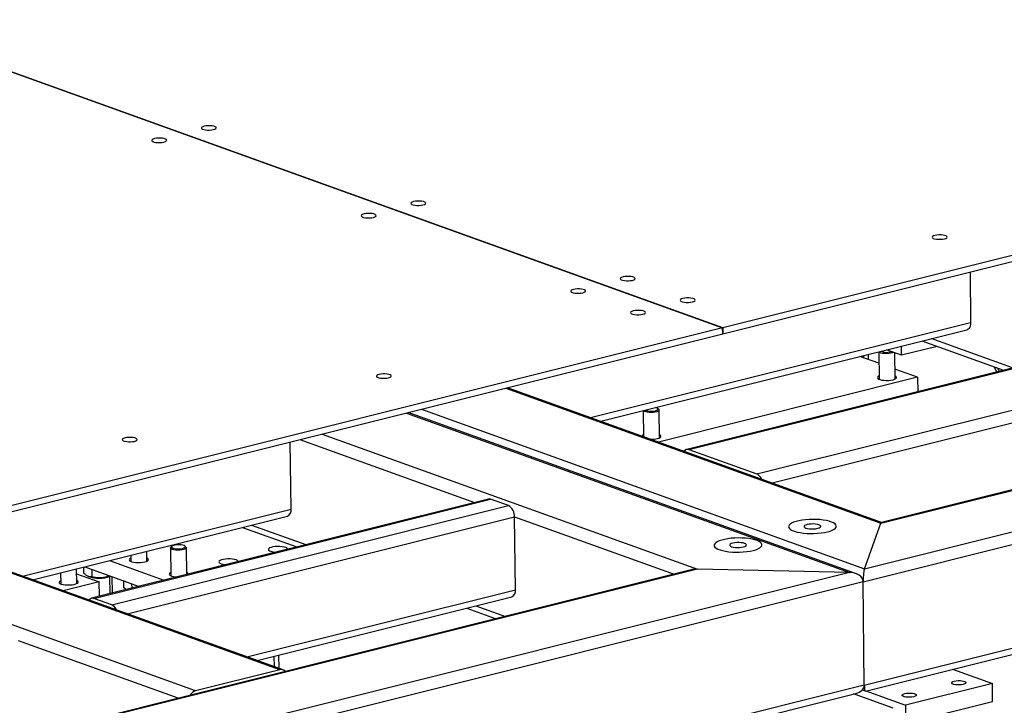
# Model space of a CAD drawing. Header units: millimetres. Extents: x 0 to 841, y 0 to 594.
# Tile 40 of 177: x 221 to 252, y 125 to 147. Entities that reach past the tile are written whole.
import ezdxf

# ---------------------------------------------------------------- set-up
doc = ezdxf.new("R2010")
doc.units = ezdxf.units.MM
doc.layers.add('TRAIT-FORT', color=4, linetype='Continuous', lineweight=25)

msp = doc.modelspace()

# ---------------------------------------------------------------- linework, layer by layer
at = {"layer": 'TRAIT-FORT', "color": 4, "linetype": 'Continuous', "lineweight": 25}
for p, q in [((173.725, 162.287), (243.294, 137.252)), ((243.298, 137.253), (173.729, 162.288)), ((247.751, 129.685), (317.405, 147.104)), ((248.269, 131.114), (312.625, 147.208)), ((312.469, 147.191), (248.287, 131.141)), ((247.709, 129.273), (317.83, 146.808)), ((268.62, 143.586), (243.298, 137.253)), ((247.746, 126.027), (317.867, 143.563)), ((243.3, 137.062), (268.622, 143.395)), ((247.778, 125.84), (317.605, 143.303)), ((251.067, 139.005), (251.086, 137.419)), ((239.143, 134.432), (251.086, 137.419)), ((258.138, 137.427), (242.166, 133.433)), ((242.235, 133.428), (258.207, 137.423)), ((243.294, 137.252), (209.017, 128.68)), ((209.019, 128.489), (243.297, 137.061)), ((239.462, 134.317), (250.97, 137.195)), ((243.297, 137.061), (243.294, 137.252)), ((243.297, 137.064), (243.3, 137.062)), ((243.298, 137.253), (243.3, 137.062)), ((249.557, 136.842), (252.116, 135.921)), ((252.405, 135.993), (249.846, 136.914)), ((244.367, 132.661), (260.339, 136.656)), ((248.2, 136.502), (248.21, 135.638)), ((248.919, 136.392), (248.443, 136.563)), ((248.562, 136.497), (248.601, 136.506)), ((248.71, 135.644), (248.7, 136.471)), ((248.919, 136.392), (248.916, 136.681)), ((250.033, 136.671), (248.919, 136.392)), ((244.847, 132.38), (260.53, 136.302)), ((248.204, 136.139), (247.606, 136.354)), ((247.728, 136.31), (247.727, 136.384)), ((247.879, 136.256), (247.877, 136.422)), ((249.42, 135.702), (248.706, 135.958)), ((251.825, 136.026), (251.901, 135.867)), ((251.985, 135.888), (251.939, 135.985)), ((249.42, 135.702), (241.275, 133.665)), ((249.42, 135.702), (249.425, 135.248)), ((236.48, 135.357), (248.269, 131.114)), ((248.288, 131.141), (236.535, 135.371)), ((233.363, 134.577), (247.284, 129.568)), ((247.473, 129.534), (233.418, 134.591)), ((233.831, 134.694), (247.751, 129.685)), ((240.798, 134.651), (240.808, 133.833)), ((241.286, 134.691), (241.252, 134.721)), ((241.308, 133.793), (241.298, 134.668)), ((229.733, 131.559), (229.709, 133.663)), ((230.013, 133.74), (235.499, 131.766)), ((230.714, 133.915), (242.504, 129.673)), ((242.105, 133.394), (242.06, 133.382)), ((242.235, 133.428), (244.367, 132.661)), ((235.933, 131.874), (223.467, 128.757)), ((223.536, 128.752), (236.002, 131.869)), ((236.567, 131.666), (236.002, 131.869)), ((221.297, 129.449), (229.733, 131.559)), ((224.101, 128.549), (236.567, 131.666)), ((221.615, 129.334), (229.618, 131.336)), ((224.581, 128.267), (236.758, 131.312)), ((236.784, 129.022), (236.758, 131.312)), ((236.758, 131.312), (241.766, 129.51)), ((228.204, 130.982), (229.911, 130.368)), ((228.493, 131.054), (230.2, 130.44)), ((247.751, 129.685), (248.269, 131.114)), ((229.382, 126.506), (217.781, 130.681)), ((229.487, 126.502), (217.836, 130.694)), ((225.946, 130.337), (225.956, 129.462)), ((225.991, 130.391), (225.958, 130.36)), ((226.433, 130.365), (226.399, 130.395)), ((226.455, 129.504), (226.446, 130.342)), ((226.733, 125.843), (215.132, 130.018)), ((224.033, 129.939), (225.74, 129.325)), ((224.7, 130.106), (224.702, 129.913)), ((225.202, 129.919), (225.198, 130.23)), ((242.504, 129.673), (184.771, 115.235)), ((242.348, 129.655), (184.788, 115.261)), ((222.999, 129.214), (222.993, 129.679)), ((223.215, 129.735), (223.217, 129.548)), ((223.254, 129.744), (224.961, 129.13)), ((223.28, 129.735), (223.272, 129.738)), ((223.473, 129.665), (223.476, 129.426)), ((247.284, 129.568), (242.504, 129.673)), ((247.284, 129.568), (184.253, 113.805)), ((222.495, 129.554), (222.499, 129.209)), ((222.995, 129.528), (223.709, 129.272)), ((223.351, 129.448), (223.37, 129.44)), ((223.965, 129.488), (223.966, 129.435)), ((224.029, 129.439), (224.035, 128.899)), ((224.049, 129.448), (224.061, 129.454)), ((224.122, 128.92), (224.116, 129.434)), ((223.709, 129.272), (222.576, 128.989)), ((223.714, 128.818), (223.709, 129.272)), ((224.469, 129.307), (224.471, 129.097)), ((224.534, 129.284), (224.526, 129.287)), ((224.726, 129.214), (224.728, 129.072)), ((228.348, 126.912), (236.784, 129.022)), ((247.709, 129.273), (230.078, 124.863)), ((247.746, 126.027), (247.709, 129.273)), ((223.361, 128.706), (223.406, 128.717)), ((224.101, 128.549), (223.536, 128.752)), ((228.667, 126.797), (236.669, 128.798)), ((235.255, 128.445), (236.178, 128.113)), ((235.544, 128.517), (236.467, 128.185)), ((226.184, 125.613), (221.175, 127.416)), ((229.209, 126.602), (229.205, 126.931)), ((229.359, 126.548), (229.355, 126.969)), ((229.382, 126.506), (226.733, 125.843)), ((250.519, 126.526), (251.768, 126.077)), ((247.746, 126.027), (235.414, 122.943)), ((251.768, 126.077), (249.041, 125.395)), ((251.775, 125.504), (251.768, 126.077)), ((235.734, 122.828), (247.484, 125.767)), ((248.652, 125.297), (247.403, 125.747)), ((247.681, 125.874), (247.775, 125.841)), ((247.792, 125.844), (249.041, 125.395)), ((249.041, 125.395), (249.048, 124.822)), ((251.775, 125.504), (249.048, 124.822))]:
    msp.add_line(p, q, dxfattribs=at)
at = {"layer": 'TRAIT-FORT', "color": 4, "linetype": 'Continuous', "lineweight": 25, "flags": 128}
for points in [[(227.298, 143.484), (227.343, 143.499), (227.373, 143.517), (227.385, 143.537), (227.378, 143.557), (227.353, 143.575), (227.31, 143.59), (227.256, 143.601), (227.193, 143.606), (227.125, 143.606), (227.061, 143.601), (227.003, 143.59), (226.958, 143.575), (226.927, 143.557), (226.916, 143.537), (226.922, 143.517), (226.948, 143.499), (226.99, 143.484), (227.045, 143.473), (227.108, 143.468), (227.175, 143.468), (227.24, 143.473), (227.298, 143.484)], [(225.739, 143.094), (225.785, 143.109), (225.815, 143.127), (225.827, 143.147), (225.82, 143.167), (225.794, 143.185), (225.752, 143.2), (225.697, 143.211), (225.634, 143.216), (225.567, 143.217), (225.503, 143.211), (225.445, 143.2), (225.399, 143.185), (225.369, 143.167), (225.358, 143.147), (225.364, 143.128), (225.39, 143.109), (225.432, 143.094), (225.487, 143.084), (225.55, 143.078), (225.617, 143.078), (225.682, 143.083), (225.739, 143.094)], [(233.879, 141.116), (233.924, 141.131), (233.954, 141.149), (233.967, 141.168), (233.959, 141.188), (233.934, 141.206), (233.892, 141.222), (233.837, 141.232), (233.773, 141.238), (233.707, 141.238), (233.642, 141.232), (233.584, 141.222), (233.538, 141.207), (233.509, 141.188), (233.497, 141.169), (233.504, 141.149), (233.529, 141.131), (233.571, 141.116), (233.626, 141.105), (233.69, 141.099), (233.756, 141.099), (233.821, 141.105), (233.879, 141.116)], [(232.321, 140.726), (232.366, 140.741), (232.396, 140.759), (232.408, 140.779), (232.401, 140.799), (232.376, 140.817), (232.334, 140.832), (232.279, 140.843), (232.215, 140.848), (232.148, 140.848), (232.083, 140.843), (232.026, 140.832), (231.98, 140.817), (231.951, 140.799), (231.938, 140.779), (231.946, 140.759), (231.971, 140.741), (232.013, 140.726), (232.068, 140.715), (232.132, 140.71), (232.198, 140.71), (232.263, 140.715), (232.321, 140.726)], [(250.263, 140.052), (250.308, 140.067), (250.338, 140.085), (250.35, 140.105), (250.343, 140.125), (250.317, 140.143), (250.276, 140.158), (250.221, 140.169), (250.157, 140.174), (250.09, 140.174), (250.026, 140.169), (249.968, 140.158), (249.922, 140.143), (249.892, 140.125), (249.881, 140.105), (249.888, 140.085), (249.913, 140.067), (249.955, 140.052), (250.01, 140.041), (250.073, 140.036), (250.14, 140.036), (250.205, 140.041), (250.263, 140.052)], [(240.46, 138.747), (240.506, 138.762), (240.536, 138.781), (240.547, 138.8), (240.54, 138.82), (240.515, 138.838), (240.473, 138.853), (240.418, 138.864), (240.355, 138.87), (240.288, 138.87), (240.223, 138.864), (240.165, 138.853), (240.12, 138.838), (240.09, 138.82), (240.078, 138.8), (240.085, 138.781), (240.111, 138.763), (240.152, 138.748), (240.207, 138.737), (240.271, 138.731), (240.338, 138.731), (240.402, 138.737), (240.46, 138.747)], [(238.902, 138.358), (238.947, 138.373), (238.978, 138.391), (238.989, 138.411), (238.982, 138.43), (238.956, 138.449), (238.915, 138.464), (238.86, 138.474), (238.796, 138.48), (238.729, 138.48), (238.665, 138.474), (238.607, 138.464), (238.562, 138.449), (238.531, 138.431), (238.52, 138.411), (238.527, 138.391), (238.552, 138.373), (238.594, 138.358), (238.649, 138.347), (238.712, 138.341), (238.78, 138.341), (238.844, 138.347), (238.902, 138.358)], [(242.341, 138.071), (242.386, 138.086), (242.416, 138.104), (242.428, 138.124), (242.421, 138.143), (242.395, 138.162), (242.353, 138.177), (242.299, 138.187), (242.235, 138.193), (242.168, 138.193), (242.103, 138.188), (242.046, 138.177), (242, 138.162), (241.97, 138.144), (241.958, 138.124), (241.965, 138.104), (241.991, 138.086), (242.032, 138.071), (242.088, 138.06), (242.151, 138.055), (242.218, 138.054), (242.283, 138.06), (242.341, 138.071)], [(240.782, 137.681), (240.828, 137.696), (240.858, 137.714), (240.869, 137.734), (240.863, 137.754), (240.837, 137.772), (240.795, 137.787), (240.74, 137.798), (240.677, 137.803), (240.61, 137.804), (240.545, 137.798), (240.488, 137.787), (240.442, 137.772), (240.412, 137.754), (240.4, 137.734), (240.407, 137.714), (240.433, 137.696), (240.474, 137.681), (240.53, 137.67), (240.593, 137.665), (240.66, 137.665), (240.724, 137.67), (240.782, 137.681)], [(251.086, 137.419), (251.082, 137.364), (251.072, 137.314), (251.056, 137.271), (251.033, 137.236), (251.005, 137.211), (250.972, 137.196), (250.97, 137.195)], [(248.581, 136.455), (248.519, 136.446), (248.452, 136.442), (248.384, 136.444), (248.322, 136.451), (248.268, 136.463), (248.229, 136.479), (248.205, 136.498), (248.202, 136.503)], [(248.668, 136.482), (248.634, 136.468), (248.581, 136.455)], [(232.797, 135.684), (232.843, 135.699), (232.873, 135.717), (232.884, 135.737), (232.878, 135.757), (232.852, 135.775), (232.81, 135.79), (232.755, 135.801), (232.692, 135.806), (232.625, 135.807), (232.56, 135.801), (232.503, 135.79), (232.457, 135.775), (232.427, 135.757), (232.415, 135.737), (232.422, 135.718), (232.448, 135.699), (232.489, 135.684), (232.545, 135.673), (232.608, 135.668), (232.675, 135.668), (232.739, 135.673), (232.797, 135.684)], [(248.209, 135.737), (248.199, 135.732), (248.17, 135.711), (248.159, 135.689), (248.168, 135.667), (248.194, 135.646), (248.238, 135.628), (248.295, 135.614), (248.363, 135.605), (248.436, 135.601), (248.511, 135.603), (248.583, 135.611), (248.647, 135.623)], [(248.647, 135.623), (248.699, 135.64), (248.737, 135.66), (248.756, 135.681), (248.757, 135.704), (248.74, 135.725), (248.709, 135.743)], [(241.179, 134.604), (241.117, 134.595), (241.05, 134.591), (240.982, 134.593), (240.92, 134.6), (240.867, 134.612), (240.827, 134.628), (240.804, 134.647), (240.801, 134.652)], [(241.161, 134.646), (241.21, 134.658), (241.244, 134.675), (241.261, 134.693), (241.259, 134.712), (241.239, 134.73), (241.201, 134.745), (241.188, 134.749)], [(241.286, 134.691), (241.297, 134.674), (241.293, 134.653), (241.271, 134.634), (241.232, 134.617), (241.179, 134.604)], [(224.812, 133.687), (224.857, 133.702), (224.888, 133.72), (224.899, 133.74), (224.893, 133.76), (224.867, 133.778), (224.825, 133.793), (224.77, 133.804), (224.707, 133.81), (224.64, 133.81), (224.575, 133.804), (224.518, 133.793), (224.472, 133.778), (224.442, 133.76), (224.43, 133.74), (224.437, 133.721), (224.463, 133.702), (224.504, 133.688), (224.56, 133.677), (224.623, 133.671), (224.69, 133.671), (224.754, 133.677), (224.812, 133.687)], [(241.245, 133.772), (241.298, 133.789), (241.335, 133.809), (241.355, 133.83), (241.356, 133.853), (241.338, 133.874), (241.307, 133.892)], [(236.002, 131.869), (235.966, 131.877), (235.933, 131.874)], [(246.586, 130.843), (246.67, 130.867), (246.74, 130.895), (246.797, 130.925), (246.837, 130.958), (246.86, 130.991), (246.866, 131.026), (246.854, 131.059), (246.825, 131.092), (246.779, 131.123), (246.718, 131.151), (246.643, 131.177), (246.555, 131.198), (246.457, 131.214), (246.351, 131.227), (246.24, 131.234), (246.125, 131.235), (246.011, 131.232), (245.898, 131.224), (245.792, 131.21), (245.692, 131.192), (245.603, 131.169), (245.525, 131.143), (245.462, 131.114), (245.413, 131.083), (245.382, 131.049), (245.367, 131.015), (245.37, 130.981), (245.391, 130.948), (245.428, 130.916), (245.482, 130.886), (245.55, 130.859), (245.632, 130.836), (245.725, 130.817), (245.828, 130.803), (245.936, 130.793), (246.049, 130.789), (246.164, 130.79), (246.278, 130.796), (246.388, 130.807), (246.492, 130.822), (246.586, 130.843)], [(246.586, 130.843), (246.67, 130.867), (246.74, 130.895), (246.797, 130.925), (246.837, 130.958), (246.86, 130.991), (246.866, 131.026), (246.854, 131.059), (246.825, 131.092), (246.779, 131.123), (246.718, 131.151), (246.643, 131.177), (246.555, 131.198), (246.457, 131.214), (246.351, 131.227), (246.24, 131.234), (246.125, 131.235), (246.011, 131.232), (245.898, 131.224), (245.792, 131.21), (245.692, 131.192), (245.603, 131.169), (245.525, 131.143), (245.462, 131.114), (245.413, 131.083), (245.382, 131.049), (245.367, 131.015), (245.37, 130.981), (245.391, 130.948), (245.428, 130.916), (245.482, 130.886), (245.55, 130.859), (245.632, 130.836), (245.725, 130.817), (245.828, 130.803), (245.936, 130.793), (246.049, 130.789), (246.164, 130.79), (246.278, 130.796), (246.388, 130.807), (246.492, 130.822), (246.586, 130.843)], [(246.281, 130.953), (246.328, 130.968), (246.361, 130.986), (246.377, 131.006), (246.375, 131.027), (246.356, 131.046), (246.321, 131.063), (246.271, 131.077), (246.211, 131.086), (246.145, 131.09), (246.076, 131.089), (246.01, 131.082), (245.952, 131.071), (245.904, 131.056), (245.871, 131.038), (245.855, 131.018), (245.857, 130.997), (245.876, 130.978), (245.912, 130.961), (245.961, 130.947), (246.021, 130.938), (246.088, 130.934), (246.156, 130.935), (246.222, 130.942), (246.281, 130.953)], [(244.249, 130.258), (244.333, 130.282), (244.403, 130.31), (244.459, 130.341), (244.499, 130.373), (244.522, 130.407), (244.528, 130.441), (244.517, 130.475), (244.487, 130.508), (244.442, 130.539), (244.381, 130.567), (244.305, 130.592), (244.217, 130.613), (244.12, 130.63), (244.014, 130.642), (243.902, 130.649), (243.788, 130.651), (243.673, 130.648), (243.561, 130.639), (243.454, 130.625), (243.355, 130.607), (243.265, 130.585), (243.188, 130.559), (243.124, 130.53), (243.076, 130.498), (243.044, 130.465), (243.03, 130.431), (243.033, 130.397), (243.053, 130.363), (243.09, 130.331), (243.144, 130.302), (243.213, 130.275), (243.294, 130.252), (243.388, 130.233), (243.49, 130.218), (243.599, 130.209), (243.712, 130.204), (243.827, 130.205), (243.941, 130.211), (244.051, 130.222), (244.154, 130.238), (244.249, 130.258)], [(244.249, 130.258), (244.333, 130.282), (244.403, 130.31), (244.459, 130.341), (244.499, 130.373), (244.522, 130.407), (244.528, 130.441), (244.517, 130.475), (244.487, 130.508), (244.442, 130.539), (244.381, 130.567), (244.305, 130.592), (244.217, 130.613), (244.12, 130.63), (244.014, 130.642), (243.902, 130.649), (243.788, 130.651), (243.673, 130.648), (243.561, 130.639), (243.454, 130.625), (243.355, 130.607), (243.265, 130.585), (243.188, 130.559), (243.124, 130.53), (243.076, 130.498), (243.044, 130.465), (243.03, 130.431), (243.033, 130.397), (243.053, 130.363), (243.09, 130.331), (243.144, 130.302), (243.213, 130.275), (243.294, 130.252), (243.388, 130.233), (243.49, 130.218), (243.599, 130.209), (243.712, 130.204), (243.827, 130.205), (243.941, 130.211), (244.051, 130.222), (244.154, 130.238), (244.249, 130.258)], [(226.433, 130.365), (226.436, 130.363), (226.446, 130.343), (226.437, 130.322), (226.41, 130.304), (226.368, 130.287), (226.312, 130.275), (226.248, 130.267), (226.181, 130.265), (226.114, 130.268), (226.053, 130.277), (226.003, 130.29), (225.967, 130.307), (225.949, 130.326), (225.948, 130.347), (225.958, 130.36)], [(226.378, 130.409), (226.337, 130.423), (226.283, 130.432), (226.221, 130.437), (226.157, 130.436), (226.096, 130.429), (226.045, 130.417), (226.006, 130.401), (225.985, 130.383), (225.982, 130.364), (225.998, 130.346), (226.032, 130.33), (226.08, 130.318), (226.138, 130.311), (226.202, 130.309), (226.265, 130.313), (226.322, 130.322), (226.367, 130.336), (226.398, 130.353), (226.41, 130.372), (226.403, 130.391), (226.378, 130.409)], [(229.622, 130.297), (229.62, 130.306), (229.602, 130.328), (229.567, 130.347), (229.516, 130.363), (229.453, 130.375), (229.382, 130.381), (229.307, 130.382), (229.233, 130.378), (229.164, 130.368), (229.106, 130.353), (229.061, 130.335), (229.032, 130.314), (229.022, 130.291), (229.03, 130.269), (229.057, 130.248), (229.1, 130.231), (229.158, 130.217), (229.225, 130.208), (229.259, 130.205)], [(243.943, 130.368), (243.99, 130.384), (244.024, 130.402), (244.04, 130.422), (244.038, 130.442), (244.019, 130.462), (243.983, 130.479), (243.934, 130.492), (243.874, 130.501), (243.807, 130.505), (243.739, 130.504), (243.673, 130.498), (243.614, 130.487), (243.567, 130.471), (243.534, 130.453), (243.518, 130.433), (243.519, 130.413), (243.539, 130.393), (243.574, 130.376), (243.624, 130.363), (243.684, 130.354), (243.75, 130.349), (243.819, 130.351), (243.885, 130.357), (243.943, 130.368)], [(224.701, 130.012), (224.691, 130.006), (224.662, 129.985), (224.652, 129.963), (224.66, 129.941), (224.687, 129.92), (224.73, 129.902), (224.787, 129.889), (224.855, 129.879), (224.928, 129.876), (225.004, 129.878), (225.076, 129.885), (225.14, 129.897)], [(225.14, 129.897), (225.192, 129.914), (225.229, 129.934), (225.249, 129.956), (225.25, 129.978), (225.232, 130), (225.201, 130.017)], [(228.064, 129.907), (228.062, 129.917), (228.044, 129.938), (228.009, 129.958), (227.958, 129.974), (227.895, 129.985), (227.824, 129.992), (227.749, 129.993), (227.675, 129.988), (227.606, 129.978), (227.548, 129.963), (227.503, 129.945), (227.474, 129.924), (227.464, 129.902), (227.472, 129.879), (227.499, 129.859), (227.542, 129.841), (227.599, 129.827), (227.667, 129.818), (227.701, 129.815)], [(222.514, 129.203), (222.569, 129.188), (222.634, 129.177), (222.706, 129.172), (222.782, 129.173), (222.855, 129.179), (222.921, 129.19), (222.976, 129.206), (223.018, 129.225), (223.042, 129.246), (223.048, 129.269), (223.035, 129.29), (223.003, 129.311), (222.998, 129.313)], [(225.955, 129.56), (225.944, 129.555), (225.916, 129.534), (225.905, 129.512), (225.914, 129.49), (225.941, 129.469), (225.984, 129.451), (226.041, 129.437), (226.109, 129.428), (226.143, 129.426)], [(222.498, 129.308), (222.497, 129.307), (222.464, 129.287), (222.449, 129.265), (222.453, 129.242), (222.475, 129.221), (222.514, 129.203)], [(250.573, 126.15), (250.628, 126.161), (250.69, 126.166), (250.754, 126.166), (250.814, 126.161), (250.867, 126.15), (250.907, 126.136), (250.932, 126.119), (250.938, 126.1), (250.927, 126.081), (250.898, 126.063), (250.855, 126.049), (250.8, 126.039), (250.738, 126.033), (250.674, 126.033), (250.613, 126.039), (250.56, 126.049), (250.52, 126.063), (250.495, 126.081), (250.489, 126.1), (250.5, 126.119), (250.529, 126.136), (250.573, 126.15)], [(249.014, 125.761), (249.07, 125.771), (249.132, 125.776), (249.196, 125.776), (249.256, 125.771), (249.309, 125.761), (249.349, 125.746), (249.373, 125.729), (249.38, 125.71), (249.369, 125.691), (249.34, 125.674), (249.297, 125.659), (249.241, 125.649), (249.179, 125.644), (249.115, 125.644), (249.054, 125.649), (249.002, 125.659), (248.962, 125.674), (248.937, 125.691), (248.931, 125.71), (248.942, 125.729), (248.971, 125.746), (249.014, 125.761)]]:
    msp.add_lwpolyline(points, dxfattribs=at)
at = {"layer": 'TRAIT-FORT', "color": 4, "linetype": 'Continuous', "lineweight": 25}
for centre, radius, start, end in [((248.445, 136.997), 0.514, 248.8973, 283.1748), ((241.044, 135.149), 0.517, 248.9794, 283.0928), ((240.845, 133.791), 0.103, 111.4693, 144.8416), ((241.054, 134.594), 0.844, 268.8379, 283.0884), ((242.195, 133.314), 0.121, 70.4856, 151.4907), ((244.241, 132.396), 0.293, 20.4169, 64.6087), ((229.525, 131.525), 0.211, 296.0984, 9.1793), ((236.372, 131.333), 0.386, 356.9881, 59.7636), ((223.699, 130.384), 0.999, 250.7727, 290.5344), ((226.442, 129.503), 0.0645, 12.9823, 79.0899), ((236.577, 128.987), 0.21, 296.0452, 9.4622), ((223.496, 128.638), 0.121, 70.4856, 151.4907), ((223.975, 128.285), 0.293, 20.3709, 64.6547), ((229.428, 126.338), 0.174, 42.9291, 105.2104), ((226.823, 125.554), 0.303, 107.2793, 149.4947)]:
    msp.add_arc(centre, radius, start, end, dxfattribs=at)
for centre, major_axis, ratio, start_param, end_param in [((248.273, 130.828), (0.016, 0.313), 0.137561, 0.041812, 0.421754), ((248.273, 130.828), (0.016, 0.313), 0.137561, 0.041812, 0.421754), ((242.507, 129.386), (0.422, -0.021), 0.677827, 1.612608, 1.99255), ((242.507, 129.386), (0.422, -0.021), 0.677827, 1.612608, 1.99255), ((247.755, 129.399), (0.016, 0.313), 0.137561, 0.421754, 1.99255), ((247.755, 129.399), (0.016, 0.313), 0.137561, 0.421754, 1.99255), ((247.287, 129.282), (0.422, -0.021), 0.677827, 0.041812, 1.612608), ((247.287, 129.282), (0.422, -0.021), 0.677827, 0.041812, 1.612608), ((247.324, 126.036), (0.422, -0.021), 0.677827, 5.134143, 6.324997), ((247.324, 126.036), (0.422, -0.021), 0.677827, 5.134143, 6.324997), ((247.792, 126.153), (0.016, 0.313), 0.137561, 1.99255, 3.183404), ((247.792, 126.153), (0.016, 0.313), 0.137561, 1.99255, 3.183404)]:
    msp.add_ellipse(centre, major_axis=major_axis, ratio=ratio, start_param=start_param, end_param=end_param, dxfattribs=at)
for points, knots in [([(223.476, 129.426), (223.443, 129.427), (223.389, 129.429), (223.31, 129.468), (223.257, 129.51), (223.226, 129.539), (223.217, 129.548)], [0, 0, 0, 0, 0.384858, 0.637926, 0.896249, 1, 1, 1, 1]), ([(223.966, 129.435), (223.924, 129.424), (223.838, 129.401), (223.71, 129.391), (223.588, 129.4), (223.513, 129.417), (223.476, 129.426)], [0, 0, 0, 0, 0.264824, 0.535147, 0.765231, 1, 1, 1, 1]), ([(223.966, 129.435), (223.986, 129.436), (224.016, 129.436), (224.047, 129.45), (224.057, 129.455)], [0, 0, 0, 0, 0.6765843, 1, 1, 1, 1]), ([(224.553, 129.028), (224.534, 129.042), (224.507, 129.062), (224.48, 129.088), (224.471, 129.097)], [0, 0, 0, 0, 0.674007, 1, 1, 1, 1])]:
    msp.add_open_spline(points, degree=3, knots=knots, dxfattribs=at)

doc.saveas('drawing.dxf')
